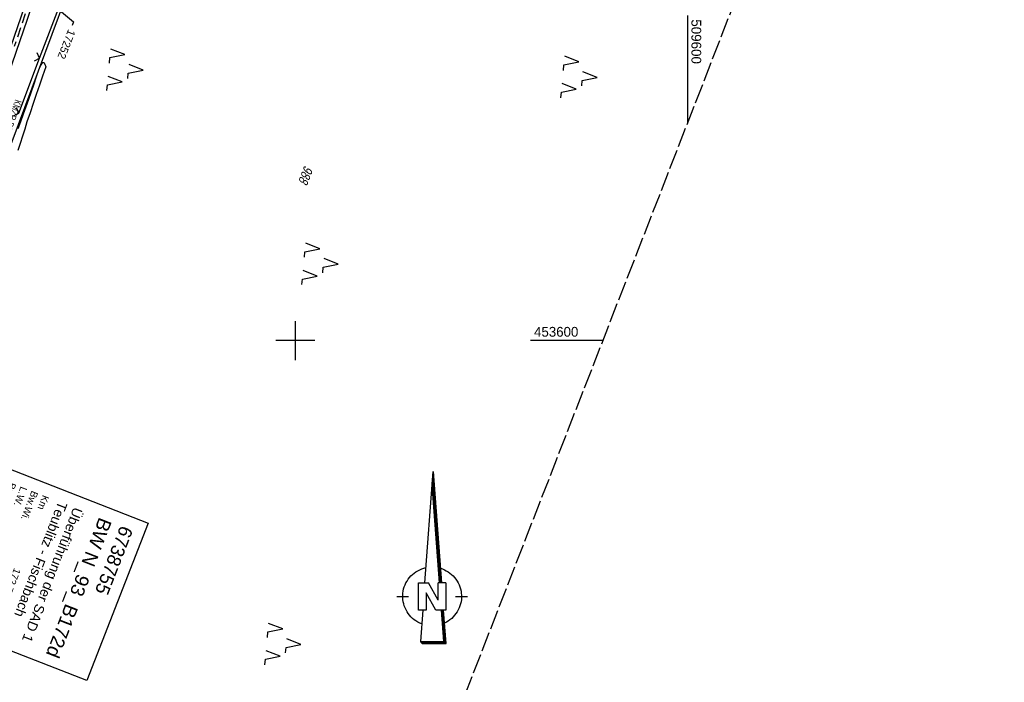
# Model space of a CAD drawing. Extents: x 508935 to 509681, y 453001 to 454023.
# Tile 28 of 36: x 509430 to 509681, y 453513 to 453682. Entities that reach past the tile are written whole.
import ezdxf
from ezdxf import colors
from ezdxf.entities.mleader import LeaderData, LeaderLine
from ezdxf.math import Vec2, Vec3

# ---------------------------------------------------------------- set-up
doc = ezdxf.new("R2010")
doc.units = 0
doc.header["$LTSCALE"] = 10
doc.header["$MEASUREMENT"] = 0
for name, pattern in [('AUSGEZOGEN', [0]), ('LT00', [0]), ('LT14', [0.6, 0.5, -0.1]), ('STRICHLINIE2', [0.375, 0.25, -0.125])]:
    doc.linetypes.add(name, pattern=pattern)
doc.layers.get('0').update_dxf_attribs({"linetype": 'LT00'})
for name, color, linetype in [('--EK_Haltung', 7, 'STRICHLINIE2'), ('--EK_Haltung-Text', 140, 'LT00'), ('--EL_DFK_AB_L', 21, 'LT00'), ('--EL_Haltung', 182, 'STRICHLINIE2'), ('1401', 7, 'Continuous'), ('AS_TEXT_A', 152, 'Continuous'), ('BW_TEXT_A', 20, 'AUSGEZOGEN'), ('DFK_AB_L', 21, 'LT00'), ('DFK_FLUR_NR', 250, 'LT00'), ('DFK_NUTZUNG', 250, 'LT00'), ('FESTPKT_TEXT_A', 211, 'LT00'), ('V118_GRABEN', 250, 'LT00'), ('V118_RASTER', 250, 'LT00'), ('V118_ZAUN', 40, 'LT00')]:
    doc.layers.add(name, color=color, linetype=linetype)
doc.layers.add('-BLATT_118-RAND', color=7, linetype='LT14', plot=False)
doc.styles.add('Beschrift', font='ARIAL.TTF')
doc.styles.add('Haltungsbeschriftung', font='ARIAL.TTF', dxfattribs={"width": 0.75})
doc.styles.get("Standard").update_dxf_attribs({"font": 'ARIAL.TTF'})
doc.styles.add('UNIR-O', font='unir_o.shx', dxfattribs={"height": 2.5})

# ---------------------------------------------------------------- blocks, each defined once
blk = doc.blocks.new('SYMB7221')
at = {"color": 0, "linetype": 'ByBlock'}
for p, q in [((0, 0.435), (-0.11, 0.065)), ((0.11, 0.065), (0, 0.435)), ((0.25, 0.065), (0.11, 0.065)), ((-0.35, -0.065), (-0.46, -0.435)), ((0.35, -0.065), (0.24, -0.435))]:
    blk.add_line(p, q, dxfattribs=at)
for points in [[(-0.1, -0.435), (-0.24, -0.435), (-0.35, -0.065)], [(0.6, -0.435), (0.46, -0.435), (0.35, -0.065)]]:
    blk.add_lwpolyline(points, dxfattribs=at)
blk = doc.blocks.new('SYMB1401')
at = {"layer": '1401'}
for p, q in [((-2.1, -28.35), (0, 0)), ((0, 0), (2.15, -28.35)), ((1.8, -28.35), (-0.17, -2.34)), ((1.85, -28.35), (-0.15, -2.01)), ((1.9, -28.35), (-0.12, -1.68)), ((1.95, -28.35), (-0.1, -1.34)), ((2, -28.35), (-0.07, -1.01)), ((2.05, -28.35), (-0.05, -0.67)), ((2.1, -28.35), (-0.02, -0.34)), ((1.65, -28.35), (-0.25, -3.35)), ((1.7, -28.35), (-0.22, -3.01)), ((1.75, -28.35), (-0.2, -2.68)), ((-3.75, -35.35), (-3.75, -28.35)), ((-3.75, -28.35), (-1.2, -28.35)), ((1.25, -32.8), (-1.2, -28.35)), ((1.25, -32.8), (1.25, -28.35)), ((3.25, -28.35), (1.25, -28.35)), ((3.25, -28.35), (3.25, -35.35)), ((-9.25, -31.85), (-6.25, -31.85)), ((0.7, -35.35), (-1.75, -30.9)), ((-1.75, -30.9), (-1.75, -35.35)), ((5.75, -31.85), (8.75, -31.85)), ((-1.75, -35.35), (-3.75, -35.35)), ((-2.65, -35.35), (-3.25, -43.35)), ((3.25, -35.35), (0.7, -35.35)), ((2.75, -43.35), (2.15, -35.35)), ((2.8, -43.4), (2.2, -35.35)), ((3.3, -43.85), (2.65, -35.35)), ((-3.25, -43.35), (2.75, -43.35)), ((-3.2, -43.4), (2.8, -43.4))]:
    blk.add_line(p, q, dxfattribs=at)
for points in [[(-7.74, -32.11), (-7.75, -31.56), (-7.7, -31.01), (-7.62, -30.47), (-7.51, -29.93), (-7.35, -29.4), (-7.15, -28.89), (-6.92, -28.39), (-6.65, -27.91), (-6.34, -27.45), (-6.01, -27.02), (-5.64, -26.61), (-5.24, -26.23), (-4.82, -25.88), (-4.37, -25.56), (-3.9, -25.28), (-3.41, -25.03), (-2.9, -24.81), (-2.38, -24.64), (-1.85, -24.5)], [(1.85, -24.65), (2.37, -24.82), (2.88, -25.03), (3.37, -25.28), (3.85, -25.57), (4.3, -25.88), (4.72, -26.23), (5.12, -26.61), (5.49, -27.02), (5.83, -27.45), (6.13, -27.91), (6.41, -28.39), (6.64, -28.89), (6.84, -29.4), (7, -29.93), (7.12, -30.47), (7.2, -31.01), (7.24, -31.56), (7.25, -32.11)], [(-2.9, -38.85), (-3.41, -38.64), (-3.9, -38.39), (-4.37, -38.1), (-4.81, -37.78), (-5.24, -37.43), (-5.64, -37.05), (-6, -36.64), (-6.34, -36.21), (-6.64, -35.75), (-6.91, -35.27), (-7.15, -34.78), (-7.35, -34.26), (-7.5, -33.74), (-7.62, -33.2), (-7.7, -32.66), (-7.74, -32.11)], [(7.25, -32.11), (7.21, -32.66), (7.13, -33.21), (7.01, -33.74), (6.85, -34.27), (6.65, -34.78), (6.42, -35.28), (6.15, -35.76), (5.84, -36.22), (5.5, -36.66), (5.13, -37.07), (4.74, -37.45), (4.31, -37.8), (3.86, -38.12), (3.39, -38.4), (2.9, -38.65)], [(-3.15, -43.45), (2.85, -43.45), (2.25, -35.35)], [(-3.1, -43.5), (2.9, -43.5), (2.3, -35.35)], [(-3.05, -43.55), (2.95, -43.55), (2.35, -35.35)], [(-3, -43.6), (3, -43.6), (2.4, -35.35)], [(-2.95, -43.65), (3.05, -43.65), (2.45, -35.35)], [(-2.9, -43.7), (3.1, -43.7), (2.5, -35.35)], [(-2.85, -43.75), (3.15, -43.75), (2.55, -35.35)], [(-2.8, -43.8), (3.2, -43.8), (2.6, -35.35)], [(-2.78, -43.82), (3.25, -43.82), (2.62, -35.35)], [(-3.25, -43.35), (-2.75, -43.85), (3.3, -43.85)]]:
    blk.add_lwpolyline(points, dxfattribs=at)
blk = doc.blocks.new('_None')
blk = doc.blocks.new('SYMB0024')
at = {"color": 0, "linetype": 'ByBlock'}
for p, q in [((-0.5, 0.5), (0, 0)), ((0, 0), (0.5, 0.5))]:
    blk.add_line(p, q, dxfattribs=at)

msp = doc.modelspace()

# ---------------------------------------------------------------- linework, layer by layer
at = {"layer": '--EK_Haltung'}
msp.add_line((509440.61, 453711.78), (509428.31, 453675.01), dxfattribs=at)
at = {"layer": '--EL_DFK_AB_L'}
msp.add_line((509399.91, 453576.13), (509452.65, 453717.67), dxfattribs=at)
at = {"layer": '--EL_Haltung'}
msp.add_line((509440.61, 453711.78), (509428.31, 453675.01), dxfattribs=at)
at = {"layer": '-BLATT_118-RAND'}
msp.add_lwpolyline([(509270.78, 454022.55), (508935.15, 453160.59), (509345.16, 453000.94), (509680.8, 453862.9), (509270.78, 454022.55)], dxfattribs=at)
at = {"layer": 'DFK_AB_L'}
msp.add_line((509399.91, 453576.13), (509452.65, 453717.67), dxfattribs=at)
at = {"layer": 'V118_GRABEN'}
for points in [[(509508.15, 453930.12), (509495.89, 453889.37), (509488.7, 453864.51), (509479.27, 453834.85), (509471.3, 453809.53), (509463.55, 453785.47), (509455.66, 453760.36), (509452.63, 453750.24), (509445.8, 453730.18), (509437.99, 453707.15), (509429.97, 453682.45), (509422.07, 453659.77), (509413.78, 453635.61), (509406.41, 453613.81), (509401.32, 453598.52)], [(509402.4, 453598.17), (509407.97, 453613.32), (509415.22, 453635.15), (509423.89, 453659.46), (509431.7, 453681.94), (509439.87, 453706.32), (509447.7, 453729.83), (509454.13, 453749.81), (509457.46, 453759.96), (509465.47, 453784.9), (509472.96, 453809.32), (509481.05, 453834.74), (509489.99, 453864.01), (509497.45, 453889.24), (509509.78, 453929.49)], [(509434.64, 453669.29), (509434.81, 453669.67), (509434.98, 453670.04), (509435.15, 453670.36), (509435.31, 453670.63), (509435.47, 453670.83), (509435.63, 453670.94), (509435.78, 453670.93), (509435.9, 453670.83), (509436.02, 453670.64), (509436.13, 453670.4), (509436.25, 453670.11), (509436.36, 453669.8)], [(509436.36, 453669.8), (509435.54, 453667.47), (509434.72, 453665.13), (509433.91, 453662.8), (509433.11, 453660.46), (509432.32, 453658.11), (509431.55, 453655.76), (509430.97, 453653.95), (509430.4, 453652.13), (509429.83, 453650.3), (509429.25, 453648.48)], [(509429.27, 453654.06), (509429.97, 453655.9), (509430.68, 453657.8), (509431.36, 453659.71), (509432.03, 453661.62), (509432.69, 453663.53), (509433.35, 453665.45), (509433.99, 453667.37), (509434.64, 453669.29)]]:
    msp.add_lwpolyline(points, dxfattribs=at)
at = {"layer": 'V118_RASTER'}
for p, q in [((509600, 453682.89), (509600, 453655.4)), ((509500, 453595), (509500, 453605)), ((509505, 453600), (509495, 453600)), ((509578.43, 453600), (509559.93, 453600))]:
    msp.add_line(p, q, dxfattribs=at)
at = {"layer": 'V118_ZAUN'}
for p, q in [((509434.78, 453672), (509440.11, 453686.02)), ((509429.44, 453657.98), (509434.78, 453672))]:
    msp.add_line(p, q, dxfattribs=at)

# ---------------------------------------------------------------- block references
at = {"layer": '1401'}
msp.add_blockref('SYMB1401', (509535.12, 453566.61), dxfattribs=at)
at = {"layer": 'DFK_NUTZUNG', "xscale": 10.00000000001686, "yscale": 10, "zscale": 10, "rotation": 264.7377100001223}
for p in [(509456.83, 453669.39), (509572.6, 453667.53), (509506.56, 453619.87), (509497.09, 453522.92)]:
    msp.add_blockref('SYMB7221', p, dxfattribs=at)
at = {"layer": 'V118_ZAUN', "xscale": 2.099999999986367, "yscale": 2.099999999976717, "zscale": 2.1, "rotation": 69.16552999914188}
for p in [(509434.78, 453672), (509429.44, 453657.98)]:
    msp.add_blockref('SYMB0024', p, dxfattribs=at)

# ---------------------------------------------------------------- texts
at = {"layer": '--EK_Haltung-Text', "style": 'Haltungsbeschriftung', "width": 0.75}
msp.add_text('KMZR DN 250', height=1.8, rotation=-109.0016, dxfattribs=at).set_placement((509428.54, 453661.63))
at = {"layer": 'AS_TEXT_A', "insert": (509350.1, 453382.19), "char_height": 7, "attachment_point": 1, "rotation": 248.7249, "style": 'UNIR-O'}
msp.add_mtext('\\pi-39.167;AS 35 Teublitz', dxfattribs=at)
at = {"layer": 'DFK_FLUR_NR', "oblique": 13.754, "width": 0.75}
msp.add_text('988', height=2.5, rotation=248.7249, dxfattribs=at).set_placement((509502.35, 453644.81))
at = {"layer": 'V118_RASTER'}
for s, rotation, width, p in [(' 509600', -89.9991, 0.976, (509601, 453682.89)), (' 453600', 0.0009, 0.969, (509559.93, 453601))]:
    msp.add_text(s, height=2.5, rotation=rotation, dxfattribs=dict(at, width=width)).set_placement(p)

# ---------------------------------------------------------------- leaders
at = {"layer": 'FESTPKT_TEXT_A'}
ml = msp.add_multileader_mtext('Standard', dxfattribs=at)
ml.set_content('{\\H0.09x;\\P\\H11.111x; 17252 \\~\\P\\H0.09x;   }', color=256)
ml.set_leader_properties(color=256, linetype='ByLayer', lineweight=-1)
ml.set_arrow_properties(name='NONE')
ml.build(insert=Vec2(0, 0))
ml.multileader.update_dxf_attribs({"has_text_frame": 1, "text_left_attachment_type": 2, "text_right_attachment_type": 2, "dogleg_length": 1, "arrow_head_size": 0.18})
ctx = ml.context
ctx.base_point, ctx.char_height, ctx.arrow_head_size, ctx.landing_gap_size, ctx.plane_origin, ctx.plane_x_axis, ctx.plane_y_axis = Vec3(509443.08, 453680.33), 2, 0.18, 0.3, Vec3(509436.02, 453687.43), Vec3(-0.362846, -0.931849), Vec3(0.931849, -0.362846)
ctx.left_attachment, ctx.right_attachment = 2, 2
notes = []
notes.append((ctx, [(0, (1, 1, 0), (509443.45, 453681.26), (-0.362846, -0.931849), 1, [(0, [(509437.17, 453686.47)], 0, [])])]))
ctx.mtext.insert, ctx.mtext.text_direction, ctx.mtext.rotation, ctx.mtext.line_spacing_factor, ctx.mtext.flow_direction = Vec3(509444.44, 453679.48), Vec3(-0.362846, -0.931849), -0.34501, 0.7, 5
for ctx, leaders in notes:
    for number, flags, end, landing, length, lines in leaders:
        leader = LeaderData()
        leader.index, (leader.has_last_leader_line, leader.has_dogleg_vector, leader.attachment_direction) = number, flags
        leader.last_leader_point, leader.dogleg_vector, leader.dogleg_length = Vec3(end), Vec3(landing), length
        for number, points, colour, breaks in lines:
            line = LeaderLine()
            line.index, line.vertices, line.color, line.breaks = number, Vec3.list(points), colors.encode_raw_color(colour), breaks
            leader.lines.append(line)
        ctx.leaders.append(leader)

# ---------------------------------------------------------------- next in the draw order: texts
at = {"layer": 'BW_TEXT_A', "insert": (509458.69, 453551.78), "char_height": 2, "width": 37.5546, "attachment_point": 1, "rotation": 248.7249, "style": 'Beschrift', "bg_fill": 3, "box_fill_scale": 1.5, "bg_fill_color": 256, "bg_fill_transparency": 0}
msp.add_mtext('{\\Funir_o|c0;\\H1.75x;6738755\\fArial|b0|i0|c238|p34;\\H0.5714x;\\P\\H1.75x;BW N_93_B1\\fArial|b0|i0|c0|p34;72d\\fArial|b0|i0|c238|p34;\\W0.8;\\P\\H0.3714x;\\W1;\\P\\fArial|b0|i0|c0|p34;\\H1.924x;Überführung der SAD 1\\PTeublitz - Fischbach\\fArial|b0|i0|c238|p34;\\W0.9;\\P\\H0.1999x;\\W1;\\P\\pt8,20;\\H3.602x;K\\fArial|b0|i0|c0|p34;m^I^I\\fArial|b0|i0|c238|p34;1\\fArial|b0|i0|c0|p34;72.763\\fArial|b0|i0|c238|p34;\\PBw.Wi\\fArial|b0|i0|c0|p34;.^I^I74.26\\fArial|b0|i0|c238|p34; gon\\P\\pt20;\\fArial|b0|i0|c0|p34;L.W. ^I21.52 \\fArial|b0|i0|c238|p34;m\\fArial|b0|i0|c0|p34;\\PBr. zw. d. Gel       15.47 m\\fArial|b0|i0|c238|p34;\\P\\fArial|b0|i0|c0|p34;L.H. li. ^I5.13 m\\PL.H. re. ^I4.78 m}', dxfattribs=at)

# ---------------------------------------------------------------- next in the draw order: linework, layer by layer
at = {"layer": 'BW_TEXT_A'}
msp.add_lwpolyline([(509462.45, 453553.48), (509446.82, 453513.35), (509404.41, 453529.86), (509420.03, 453569.99)], close=True, dxfattribs=at)

doc.saveas('drawing.dxf')
